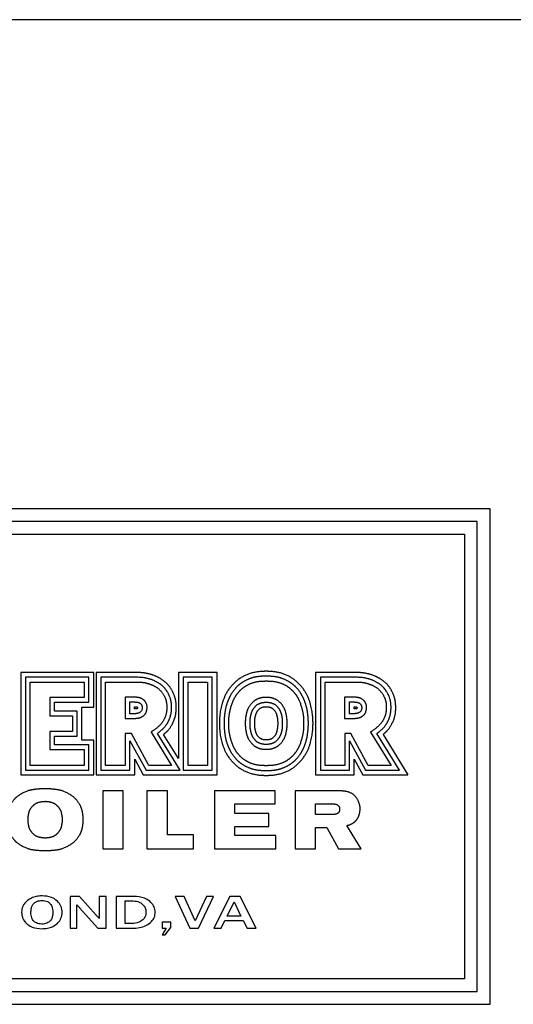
# Model space of a CAD drawing. Header units: inches. Extents: x 24 to 1128, y -69 to 748.
# Tile 235 of 256: x 186 to 205, y 384 to 423. Entities that reach past the tile are written whole.
import ezdxf

# ---------------------------------------------------------------- set-up
doc = ezdxf.new("R2010")
doc.units = ezdxf.units.IN
doc.header["$LTSCALE"] = 32
doc.header["$MEASUREMENT"] = 0
doc.layers.add('Visible (ANSI)', color=7, linetype='Continuous', lineweight=30)

msp = doc.modelspace()

# ---------------------------------------------------------------- linework, layer by layer
at = {"layer": 'Visible (ANSI)'}
for p, q in [((241.41537, 422.98367), (130.66537, 422.98367)), ((204.04037, 403.70741), (168.04037, 403.70741)), ((204.04037, 384.18814), (204.04037, 403.70741)), ((203.54037, 403.20741), (168.54037, 403.20741)), ((203.54037, 384.68814), (203.54037, 403.20741)), ((169.04037, 402.70741), (203.04037, 402.70741)), ((203.04037, 402.70741), (203.04037, 385.18814)), ((188.41966, 397.25997), (185.54593, 397.25997)), ((185.54593, 397.25997), (185.54593, 393.22927)), ((185.73458, 397.07316), (185.73458, 393.41722)), ((188.23477, 397.07316), (185.73458, 397.07316)), ((185.92058, 393.60322), (185.92058, 396.88716)), ((185.92058, 396.88716), (188.04877, 396.88716)), ((188.04877, 396.88716), (188.04877, 396.27344)), ((188.23477, 396.08744), (188.23477, 397.07316)), ((188.41966, 395.89854), (188.41966, 397.25997)), ((190.1969, 397.25997), (188.5178, 397.25997)), ((188.5178, 397.25997), (188.5178, 393.22927)), ((188.70487, 397.0728), (188.70487, 393.4162)), ((190.16393, 397.07276), (188.70487, 397.0728)), ((188.89087, 393.6022), (188.89087, 396.8868)), ((188.89087, 396.8868), (190.15971, 396.8868)), ((191.76287, 397.25997), (191.76287, 393.868)), ((193.28204, 397.25997), (191.76287, 397.25997)), ((193.09571, 397.0728), (191.95104, 397.0728)), ((191.95104, 397.0728), (191.95104, 393.4162)), ((192.13704, 393.6022), (192.13704, 396.8868)), ((192.13704, 396.8868), (192.90971, 396.8868)), ((192.90971, 396.8868), (192.90971, 393.6022)), ((193.09571, 393.4162), (193.09571, 397.0728)), ((193.28204, 393.22927), (193.28204, 397.25997)), ((198.8469, 397.25997), (197.1678, 397.25997)), ((197.1678, 397.25997), (197.1678, 393.22927)), ((197.35487, 397.0728), (197.35487, 393.4162)), ((198.81393, 397.07276), (197.35487, 397.0728)), ((197.54087, 393.6022), (197.54087, 396.8868)), ((197.54087, 396.8868), (198.80971, 396.8868)), ((186.68625, 396.27344), (186.68625, 395.54867)), ((188.04877, 396.27344), (186.68625, 396.27344)), ((189.93848, 396.28903), (189.6574, 396.28903)), ((189.6574, 396.28903), (189.6574, 395.44889)), ((198.58848, 396.28903), (198.3074, 396.28903)), ((198.3074, 396.28903), (198.3074, 395.44889)), ((186.87225, 396.08744), (188.23477, 396.08744)), ((186.87225, 395.73467), (186.87225, 396.08744)), ((187.7657, 395.73467), (186.87225, 395.73467)), ((187.7657, 394.75053), (187.7657, 395.73467)), ((187.95226, 395.89854), (188.41966, 395.89854)), ((187.95226, 394.59973), (187.95226, 395.89854)), ((189.84745, 396.09991), (190.02951, 396.09991)), ((189.84745, 395.63838), (189.84745, 396.09991)), ((190.02951, 395.82426), (190.02951, 395.91527)), ((190.02951, 395.91527), (190.0855, 395.91527)), ((190.08763, 395.82426), (190.02951, 395.82426)), ((198.49745, 396.09991), (198.67951, 396.09991)), ((198.49745, 395.63838), (198.49745, 396.09991)), ((198.67951, 395.82426), (198.67951, 395.91527)), ((198.67951, 395.91527), (198.7355, 395.91527)), ((198.73763, 395.82426), (198.67951, 395.82426)), ((186.68625, 395.54867), (187.5797, 395.54867)), ((187.5797, 395.54867), (187.5797, 394.93653)), ((189.6574, 395.44889), (189.93848, 395.44889)), ((190.00391, 395.63838), (189.84745, 395.63838)), ((198.3074, 395.44889), (198.58848, 395.44889)), ((198.65391, 395.63838), (198.49745, 395.63838)), ((187.5797, 394.93653), (186.68625, 394.93653)), ((186.68625, 394.93653), (186.68625, 394.22494)), ((186.87225, 394.75053), (187.7657, 394.75053)), ((186.87225, 394.41094), (186.87225, 394.75053)), ((188.41966, 394.59973), (187.95226, 394.59973)), ((188.41966, 393.22927), (188.41966, 394.59973)), ((189.90472, 394.85644), (189.66445, 394.85644)), ((189.66445, 394.85644), (189.66445, 393.6022)), ((189.85045, 394.56875), (190.48301, 393.4162)), ((189.85045, 393.4162), (189.85045, 394.56875)), ((190.5931, 393.6022), (189.90472, 394.85644)), ((190.68423, 394.91715), (191.48955, 393.6022)), ((191.82157, 393.4162), (190.93485, 394.86408)), ((191.76287, 393.868), (191.17771, 394.82177)), ((198.55472, 394.85644), (198.31445, 394.85644)), ((198.31445, 394.85644), (198.31445, 393.6022)), ((198.50045, 394.56875), (199.13301, 393.4162)), ((198.50045, 393.4162), (198.50045, 394.56875)), ((199.2431, 393.6022), (198.55472, 394.85644)), ((199.33423, 394.91715), (200.13955, 393.6022)), ((200.47157, 393.4162), (199.58485, 394.86408)), ((199.82771, 394.82177), (200.80475, 393.22927)), ((186.68625, 394.22494), (188.04877, 394.22494)), ((188.23477, 394.41094), (186.87225, 394.41094)), ((188.04877, 394.22494), (188.04877, 393.60322)), ((188.23477, 393.41722), (188.23477, 394.41094)), ((190.0357, 393.84135), (190.37512, 393.22927)), ((190.0357, 393.22927), (190.0357, 393.84135)), ((198.6857, 393.22927), (198.6857, 393.84135)), ((198.6857, 393.84135), (199.02512, 393.22927)), ((185.73458, 393.41722), (188.23477, 393.41722)), ((188.04877, 393.60322), (185.92058, 393.60322)), ((188.70487, 393.4162), (189.85045, 393.4162)), ((189.66445, 393.6022), (188.89087, 393.6022)), ((190.48301, 393.4162), (191.82157, 393.4162)), ((191.48955, 393.6022), (190.5931, 393.6022)), ((191.95104, 393.4162), (193.09571, 393.4162)), ((192.90971, 393.6022), (192.13704, 393.6022)), ((197.35487, 393.4162), (198.50045, 393.4162)), ((198.31445, 393.6022), (197.54087, 393.6022)), ((199.13301, 393.4162), (200.47157, 393.4162)), ((200.13955, 393.6022), (199.2431, 393.6022)), ((185.54593, 393.22927), (188.41966, 393.22927)), ((188.5178, 393.22927), (190.0357, 393.22927)), ((190.37512, 393.22927), (193.28204, 393.22927)), ((197.1678, 393.22927), (198.6857, 393.22927)), ((199.02512, 393.22927), (200.80475, 393.22927)), ((188.78196, 392.60022), (188.78196, 390.3204)), ((189.5881, 392.60022), (188.78196, 392.60022)), ((189.5881, 390.3204), (189.5881, 392.60022)), ((191.32473, 392.59996), (190.51504, 392.59996)), ((190.51504, 392.59996), (190.51504, 390.31934)), ((191.32473, 390.8719), (191.32473, 392.59996)), ((193.17833, 392.59996), (193.17833, 390.31934)), ((195.56933, 392.59996), (193.17833, 392.59996)), ((195.56933, 392.09151), (195.56933, 392.59996)), ((196.35554, 392.59996), (196.35554, 390.31934)), ((198.05566, 392.59996), (196.35554, 392.59996)), ((193.98201, 391.71263), (193.98201, 392.09151)), ((193.98201, 392.09151), (195.56933, 392.09151)), ((197.16354, 392.0879), (197.79082, 392.0879)), ((197.16354, 391.66396), (197.16354, 392.0879)), ((195.31675, 391.71263), (193.98201, 391.71263)), ((195.31675, 391.20004), (195.31675, 391.71263)), ((197.80295, 391.66396), (197.16354, 391.66396)), ((193.98201, 390.83354), (193.98201, 391.20004)), ((193.98201, 391.20004), (195.31675, 391.20004)), ((197.16354, 391.15074), (197.60503, 391.15074)), ((197.16354, 390.31934), (197.16354, 391.15074)), ((197.60503, 391.15074), (198.07222, 390.31641)), ((198.96558, 390.31934), (198.39474, 391.23404)), ((192.35069, 390.8719), (191.32473, 390.8719)), ((192.35069, 390.31934), (192.35069, 390.8719)), ((195.59905, 390.83354), (193.98201, 390.83354)), ((195.59905, 390.31934), (195.59905, 390.83354)), ((188.78196, 390.3204), (189.5881, 390.3204)), ((190.51504, 390.31934), (192.35069, 390.31934)), ((193.17833, 390.31934), (195.59905, 390.31934)), ((196.35554, 390.31934), (197.16354, 390.31934)), ((198.07222, 390.31641), (198.96558, 390.31934)), ((187.86294, 388.43814), (187.48919, 388.43814)), ((187.48919, 388.43814), (187.48919, 387.18814)), ((188.51909, 387.70205), (187.86294, 388.43814)), ((188.9053, 388.43814), (188.63848, 388.43814)), ((188.63848, 388.43814), (188.63848, 387.56709)), ((188.9053, 387.18814), (188.9053, 388.43814)), ((189.99749, 388.43814), (189.30708, 388.43814)), ((189.30708, 388.43814), (189.30708, 387.18814)), ((191.6337, 388.43814), (192.21198, 387.18814)), ((191.99085, 388.43814), (191.6337, 388.43814)), ((192.42066, 387.47988), (191.99085, 388.43814)), ((192.85983, 388.43814), (192.42066, 387.47988)), ((192.55563, 387.18814), (193.14118, 388.43814)), ((193.14118, 388.43814), (192.85983, 388.43814)), ((193.77968, 388.43814), (193.15779, 387.18814)), ((194.196, 388.43814), (193.77968, 388.43814)), ((194.82411, 387.18814), (194.196, 388.43814)), ((187.7612, 387.18814), (187.7612, 388.10384)), ((187.86605, 387.98652), (188.57723, 387.18814)), ((189.65488, 387.3719), (189.65488, 388.26061)), ((189.65488, 388.26061), (189.97569, 388.26061)), ((193.67689, 387.66572), (193.94994, 388.22323)), ((193.94994, 388.22323), (194.22299, 387.66572)), ((194.22299, 387.66572), (193.67689, 387.66572)), ((187.48919, 387.18814), (187.7612, 387.18814)), ((188.57723, 387.18814), (188.9053, 387.18814)), ((189.30708, 387.18814), (189.9217, 387.18814)), ((189.93624, 387.3719), (189.65488, 387.3719)), ((191.46136, 387.42174), (191.11875, 387.42174)), ((191.11875, 387.42174), (191.11875, 387.18814)), ((191.11875, 387.18814), (191.28279, 387.18814)), ((191.28279, 387.18814), (191.11875, 386.92132)), ((191.24022, 386.92132), (191.46136, 387.21202)), ((191.46136, 387.21202), (191.46136, 387.42174)), ((192.21198, 387.18814), (192.55563, 387.18814)), ((193.15779, 387.18814), (193.44641, 387.18814)), ((193.44641, 387.18814), (193.5928, 387.48611)), ((193.5928, 387.48611), (194.31435, 387.48611)), ((194.31435, 387.48611), (194.46385, 387.18814)), ((194.46385, 387.18814), (194.82411, 387.18814)), ((191.11875, 386.92132), (191.24022, 386.92132)), ((203.04037, 385.18814), (169.04037, 385.18814)), ((168.54037, 384.68814), (203.54037, 384.68814)), ((168.04037, 384.18814), (204.04037, 384.18814))]:
    msp.add_line(p, q, dxfattribs=at)
msp.add_arc((197.79664, 391.97317), 0.11488, 86.851313, 92.907697, dxfattribs=at)
for points, degree, knots in [([(195.21931, 397.30805), (194.96883, 397.31014), (194.39466, 397.28579), (193.57821, 396.65994), (193.38072, 395.76615), (193.37503, 395.36368), (193.37478, 395.25868)], 4, [0, 0, 0, 0, 0, 0.44766544, 0.6339037, 1, 1, 1, 1, 1]), ([(197.06385, 395.25868), (197.0636, 395.36368), (197.05791, 395.76615), (196.86042, 396.65994), (196.04397, 397.28579), (195.4698, 397.31014), (195.21931, 397.30805)], 4, [0, 0, 0, 0, 0, 0.3660963, 0.55233456, 1, 1, 1, 1, 1]), ([(190.15971, 396.8868), (190.41562, 396.881), (190.56296, 396.83021), (190.77223, 396.77112), (191.05725, 396.57444), (191.2479, 396.29009), (191.30955, 396.03543), (191.30875, 395.71048), (191.2044, 395.36889), (191.0221, 395.1307), (190.7267, 394.94672), (190.68423, 394.91715)], 4, [0, 0, 0, 0, 0, 0.22034549, 0.30569407, 0.39652303, 0.49296372, 0.59023059, 0.68516844, 0.78231111, 1, 1, 1, 1, 1]), ([(190.93485, 394.86408), (190.95224, 394.87688), (190.98827, 394.90396), (191.03447, 394.94101), (191.08042, 394.98007), (191.11662, 395.0128), (191.16037, 395.05532), (191.1939, 395.09055), (191.22948, 395.13138), (191.25189, 395.1592), (191.27316, 395.1874), (191.28675, 395.20638), (191.30298, 395.23026), (191.31535, 395.24944), (191.33007, 395.27353), (191.34129, 395.29289), (191.3573, 395.32206), (191.37229, 395.35145), (191.39296, 395.39599), (191.40952, 395.43618), (191.42807, 395.4874), (191.44123, 395.52929), (191.45554, 395.58306), (191.4652, 395.62708), (191.47497, 395.68313), (191.48095, 395.72866), (191.4862, 395.78612), (191.48865, 395.83238), (191.48965, 395.89013), (191.48884, 395.93611), (191.48583, 395.99325), (191.48176, 396.03872), (191.47511, 396.08968), (191.46944, 396.1236), (191.46266, 396.15749), (191.45757, 396.18009), (191.449, 396.214), (191.43917, 396.24793), (191.4219, 396.29872), (191.4039, 396.3436), (191.37818, 396.39912), (191.35513, 396.44301), (191.32345, 396.49693), (191.29592, 396.5392), (191.25903, 396.59045), (191.22769, 396.62985), (191.18668, 396.67642), (191.15256, 396.71131), (191.11319, 396.7475), (191.08658, 396.76983), (191.05993, 396.79069), (191.04222, 396.80385), (191.01578, 396.82253), (190.98957, 396.83986), (190.9508, 396.86362), (190.91702, 396.88258), (190.87576, 396.90403), (190.84353, 396.91957), (190.80417, 396.93737), (190.77334, 396.95047), (190.73521, 396.96575), (190.70483, 396.97723), (190.66643, 396.99083), (190.63509, 397.00119), (190.59445, 397.01352), (190.56049, 397.02289), (190.51553, 397.03386), (190.47728, 397.04198), (190.42588, 397.05112), (190.38158, 397.05755), (190.32129, 397.06427), (190.25558, 397.06956), (190.19592, 397.07203), (190.16393, 397.07276)], 3, [0.000000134, 0.000000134, 0.000000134, 0.000000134, 0.019256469, 0.038512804, 0.048140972, 0.067397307, 0.077025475, 0.096281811, 0.105909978, 0.12035223, 0.125166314, 0.134794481, 0.139608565, 0.149236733, 0.154050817, 0.163678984, 0.168493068, 0.18293532, 0.192563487, 0.211819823, 0.22144799, 0.240704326, 0.250332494, 0.269588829, 0.279216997, 0.298473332, 0.3081015, 0.327357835, 0.336986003, 0.356242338, 0.365870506, 0.385126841, 0.394755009, 0.40919726, 0.414011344, 0.423639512, 0.428453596, 0.442895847, 0.452524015, 0.47178035, 0.481408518, 0.500664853, 0.510293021, 0.529549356, 0.539177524, 0.55843386, 0.568062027, 0.587318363, 0.59694653, 0.611388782, 0.616202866, 0.625831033, 0.630645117, 0.645087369, 0.654715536, 0.673971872, 0.683600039, 0.702856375, 0.712484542, 0.731740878, 0.741369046, 0.760625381, 0.770253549, 0.789509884, 0.799138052, 0.818394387, 0.828022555, 0.84727889, 0.856907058, 0.876163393, 0.885791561, 0.905047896, 0.924304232, 0.924304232, 0.924304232, 0.924304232]), ([(191.17771, 394.82177), (191.30849, 394.93618), (191.40025, 395.00445), (191.66311, 395.40636), (191.68081, 395.89742), (191.66562, 396.19804), (191.53413, 396.53407), (191.36963, 396.7827), (191.11142, 397.00148), (190.7888, 397.16147), (190.49872, 397.24634), (190.28427, 397.25713), (190.1969, 397.25997)], 4, [0, 0, 0, 0, 0, 0.20133103, 0.29116474, 0.38474936, 0.47533752, 0.56385134, 0.65137094, 0.73677615, 0.81971305, 1, 1, 1, 1, 1]), ([(195.21931, 397.12024), (195.06596, 397.11787), (194.78992, 397.09921), (194.61071, 397.04761), (194.30299, 396.89818), (194.12535, 396.76116), (194.02896, 396.66888), (193.83502, 396.43268), (193.73601, 396.21012), (193.6248, 395.93921), (193.575, 395.66113), (193.55624, 395.37468), (193.55686, 395.25868)], 4, [0, 0, 0, 0, 0, 0.21443075, 0.29502466, 0.3714022, 0.45147216, 0.53247453, 0.6137125, 0.69895258, 0.78486352, 1, 1, 1, 1, 1]), ([(193.74606, 395.25868), (193.74575, 395.4516), (193.74102, 395.57982), (193.85462, 396.05594), (193.99723, 396.31341), (194.14611, 396.52834), (194.33933, 396.68638), (194.56005, 396.83402), (194.95071, 396.94435), (195.05873, 396.91356), (195.21931, 396.93216)], 4, [-1, -1, -1, -1, -1, -0.73803175, -0.63313753, -0.53068754, -0.43500567, -0.33627821, -0.23846992, 0, 0, 0, 0, 0]), ([(196.88177, 395.25868), (196.88239, 395.37468), (196.86363, 395.66113), (196.81383, 395.93921), (196.70262, 396.21012), (196.60361, 396.43268), (196.40967, 396.66888), (196.31328, 396.76116), (196.13564, 396.89818), (195.82792, 397.04761), (195.64871, 397.09921), (195.37267, 397.11787), (195.21931, 397.12024)], 4, [0, 0, 0, 0, 0, 0.21513648, 0.30104742, 0.3862875, 0.46752547, 0.54852784, 0.6285978, 0.70497534, 0.78556925, 1, 1, 1, 1, 1]), ([(195.21931, 396.93216), (195.3799, 396.91356), (195.48792, 396.94435), (195.87858, 396.83402), (196.0993, 396.68638), (196.29252, 396.52834), (196.4414, 396.31341), (196.58401, 396.05594), (196.69761, 395.57982), (196.69288, 395.4516), (196.69257, 395.25868)], 4, [-1, -1, -1, -1, -1, -0.76153008, -0.66372179, -0.56499433, -0.46931246, -0.36686247, -0.26196825, 0, 0, 0, 0, 0]), ([(198.80971, 396.8868), (199.06562, 396.881), (199.21296, 396.83021), (199.42223, 396.77112), (199.70725, 396.57444), (199.8979, 396.29009), (199.95955, 396.03543), (199.95875, 395.71048), (199.8544, 395.36889), (199.6721, 395.1307), (199.3767, 394.94672), (199.33423, 394.91715)], 4, [0, 0, 0, 0, 0, 0.22034549, 0.30569407, 0.39652303, 0.49296372, 0.59023059, 0.68516844, 0.78231111, 1, 1, 1, 1, 1]), ([(199.58485, 394.86408), (199.60224, 394.87688), (199.63827, 394.90396), (199.68447, 394.94101), (199.73042, 394.98007), (199.76662, 395.0128), (199.81037, 395.05532), (199.8439, 395.09055), (199.87948, 395.13138), (199.90189, 395.1592), (199.92316, 395.1874), (199.93675, 395.20638), (199.95298, 395.23026), (199.96535, 395.24944), (199.98007, 395.27353), (199.99129, 395.29289), (200.0073, 395.32206), (200.02229, 395.35145), (200.04296, 395.39599), (200.05952, 395.43618), (200.07807, 395.4874), (200.09123, 395.52929), (200.10554, 395.58306), (200.1152, 395.62708), (200.12497, 395.68313), (200.13095, 395.72866), (200.1362, 395.78612), (200.13865, 395.83238), (200.13965, 395.89013), (200.13884, 395.93611), (200.13583, 395.99325), (200.13176, 396.03872), (200.12511, 396.08968), (200.11944, 396.1236), (200.11266, 396.15749), (200.10757, 396.18009), (200.099, 396.214), (200.08917, 396.24793), (200.0719, 396.29872), (200.0539, 396.3436), (200.02818, 396.39912), (200.00513, 396.44301), (199.97345, 396.49693), (199.94592, 396.5392), (199.90903, 396.59045), (199.87769, 396.62985), (199.83668, 396.67642), (199.80256, 396.71131), (199.76319, 396.7475), (199.73658, 396.76983), (199.70993, 396.79069), (199.69222, 396.80385), (199.66578, 396.82253), (199.63957, 396.83986), (199.6008, 396.86362), (199.56702, 396.88258), (199.52576, 396.90403), (199.49353, 396.91957), (199.45417, 396.93737), (199.42334, 396.95047), (199.38521, 396.96575), (199.35483, 396.97723), (199.31643, 396.99083), (199.28509, 397.00119), (199.24445, 397.01352), (199.21049, 397.02289), (199.16553, 397.03386), (199.12728, 397.04198), (199.07588, 397.05112), (199.03158, 397.05755), (198.97129, 397.06427), (198.90558, 397.06956), (198.84592, 397.07203), (198.81393, 397.07276)], 3, [0.000000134, 0.000000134, 0.000000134, 0.000000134, 0.019256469, 0.038512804, 0.048140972, 0.067397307, 0.077025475, 0.096281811, 0.105909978, 0.12035223, 0.125166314, 0.134794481, 0.139608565, 0.149236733, 0.154050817, 0.163678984, 0.168493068, 0.18293532, 0.192563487, 0.211819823, 0.22144799, 0.240704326, 0.250332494, 0.269588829, 0.279216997, 0.298473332, 0.3081015, 0.327357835, 0.336986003, 0.356242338, 0.365870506, 0.385126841, 0.394755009, 0.40919726, 0.414011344, 0.423639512, 0.428453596, 0.442895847, 0.452524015, 0.47178035, 0.481408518, 0.500664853, 0.510293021, 0.529549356, 0.539177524, 0.55843386, 0.568062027, 0.587318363, 0.59694653, 0.611388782, 0.616202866, 0.625831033, 0.630645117, 0.645087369, 0.654715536, 0.673971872, 0.683600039, 0.702856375, 0.712484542, 0.731740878, 0.741369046, 0.760625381, 0.770253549, 0.789509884, 0.799138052, 0.818394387, 0.828022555, 0.84727889, 0.856907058, 0.876163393, 0.885791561, 0.905047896, 0.924304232, 0.924304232, 0.924304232, 0.924304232]), ([(199.82771, 394.82177), (199.95849, 394.93618), (200.05025, 395.00445), (200.31311, 395.40636), (200.33081, 395.89742), (200.31562, 396.19804), (200.18413, 396.53407), (200.01963, 396.7827), (199.76142, 397.00148), (199.4388, 397.16147), (199.14872, 397.24634), (198.93427, 397.25713), (198.8469, 397.25997)], 4, [0, 0, 0, 0, 0, 0.20133103, 0.29116474, 0.38474936, 0.47533752, 0.56385134, 0.65137094, 0.73677615, 0.81971305, 1, 1, 1, 1, 1]), ([(189.93848, 395.44889), (189.98933, 395.44965), (190.1147, 395.4558), (190.28347, 395.4622), (190.43848, 395.60496), (190.49606, 395.67421), (190.53084, 395.87688), (190.5252, 395.97581), (190.46538, 396.12082), (190.30972, 396.25766), (190.15436, 396.29029), (190.04703, 396.28777), (189.93848, 396.28903)], 4, [0, 0, 0, 0, 0, 0.19866074, 0.28187304, 0.36718767, 0.44982088, 0.53265045, 0.6189623, 0.70219029, 0.78603846, 1, 1, 1, 1, 1]), ([(195.21931, 396.28194), (195.13497, 396.28211), (195.01205, 396.27277), (194.85819, 396.21928), (194.67016, 396.10045), (194.51275, 395.88358), (194.4282, 395.66578), (194.39649, 395.444), (194.39327, 395.32573), (194.39377, 395.25868)], 4, [0, 0, 0, 0, 0, 0.25572762, 0.3706114, 0.49160152, 0.61702049, 0.74059598, 1, 1, 1, 1, 1]), ([(196.04486, 395.25868), (196.04536, 395.32573), (196.04214, 395.444), (196.01043, 395.66578), (195.92588, 395.88358), (195.76847, 396.10045), (195.58044, 396.21928), (195.42658, 396.27277), (195.30366, 396.28211), (195.21931, 396.28194)], 4, [0, 0, 0, 0, 0, 0.25940402, 0.38297951, 0.50839848, 0.6293886, 0.74427238, 1, 1, 1, 1, 1]), ([(198.58848, 395.44889), (198.63933, 395.44965), (198.7647, 395.4558), (198.93347, 395.4622), (199.08848, 395.60496), (199.14606, 395.67421), (199.18084, 395.87688), (199.1752, 395.97581), (199.11538, 396.12082), (198.95972, 396.25766), (198.80436, 396.29029), (198.69703, 396.28777), (198.58848, 396.28903)], 4, [0, 0, 0, 0, 0, 0.19866074, 0.28187304, 0.36718767, 0.44982088, 0.53265045, 0.6189623, 0.70219029, 0.78603846, 1, 1, 1, 1, 1]), ([(190.02951, 396.09991), (190.07927, 396.09962), (190.25571, 396.09857), (190.39721, 395.92403), (190.29262, 395.6112), (190.02226, 395.64274), (190.00391, 395.63838)], 4, [0, 0, 0, 0, 0, 0.39905707, 0.57780728, 1, 1, 1, 1, 1]), ([(190.0855, 395.91527), (190.09999, 395.91456), (190.13288, 395.91905), (190.1665, 395.86813), (190.13159, 395.8267), (190.10593, 395.82264), (190.08763, 395.82426)], 4, [0, 0, 0, 0, 0, 0.41730727, 0.58519444, 1, 1, 1, 1, 1]), ([(194.58606, 395.25868), (194.5844, 395.40011), (194.58991, 395.46683), (194.62369, 395.64718), (194.69577, 395.80912), (194.844, 396.02054), (195.00996, 396.07199), (195.14547, 396.09227), (195.21931, 396.09135)], 4, [-1, -1, -1, -1, -1, -0.68997381, -0.56776888, -0.43973508, -0.30975696, 0, 0, 0, 0, 0]), ([(194.76725, 395.25868), (194.76825, 395.33279), (194.76338, 395.39543), (194.79239, 395.53614), (194.84222, 395.72303), (194.98689, 395.92117), (195.17937, 395.91034), (195.21931, 395.91167)], 4, [-1, -1, -1, -1, -1, -0.68018497, -0.53857544, -0.38226415, 0, 0, 0, 0, 0]), ([(195.21931, 396.09135), (195.29316, 396.09227), (195.42867, 396.07199), (195.59463, 396.02054), (195.74286, 395.80912), (195.81494, 395.64718), (195.84872, 395.46683), (195.85423, 395.40011), (195.85257, 395.25868)], 4, [-1, -1, -1, -1, -1, -0.69024304, -0.56026492, -0.43223112, -0.31002619, 0, 0, 0, 0, 0]), ([(195.21931, 395.91167), (195.25926, 395.91034), (195.45174, 395.92117), (195.59641, 395.72303), (195.64624, 395.53614), (195.67525, 395.39543), (195.67038, 395.33279), (195.67138, 395.25868)], 4, [-1, -1, -1, -1, -1, -0.61773585, -0.46142456, -0.31981503, 0, 0, 0, 0, 0]), ([(198.67951, 396.09991), (198.72927, 396.09962), (198.90571, 396.09857), (199.04721, 395.92403), (198.94262, 395.6112), (198.67226, 395.64274), (198.65391, 395.63838)], 4, [0, 0, 0, 0, 0, 0.39905707, 0.57780728, 1, 1, 1, 1, 1]), ([(198.7355, 395.91527), (198.74999, 395.91456), (198.78288, 395.91905), (198.8165, 395.86813), (198.78159, 395.8267), (198.75593, 395.82264), (198.73763, 395.82426)], 4, [0, 0, 0, 0, 0, 0.41730727, 0.58519444, 1, 1, 1, 1, 1]), ([(193.37478, 395.25868), (193.37503, 395.15367), (193.38072, 394.7512), (193.57821, 393.85741), (194.39466, 393.23156), (194.96883, 393.20721), (195.21931, 393.2093)], 4, [0, 0, 0, 0, 0, 0.3660963, 0.55233456, 1, 1, 1, 1, 1]), ([(193.55686, 395.25868), (193.55624, 395.14267), (193.575, 394.85622), (193.6248, 394.57814), (193.73601, 394.30723), (193.83502, 394.08467), (194.02896, 393.84848), (194.12535, 393.75619), (194.30299, 393.61917), (194.61071, 393.46974), (194.78992, 393.41814), (195.06596, 393.39948), (195.21931, 393.39711)], 4, [0, 0, 0, 0, 0, 0.21513648, 0.30104742, 0.3862875, 0.46752547, 0.54852784, 0.6285978, 0.70497534, 0.78556925, 1, 1, 1, 1, 1]), ([(195.21931, 393.58519), (195.05873, 393.60379), (194.95071, 393.573), (194.56005, 393.68333), (194.33933, 393.83097), (194.14611, 393.98901), (193.99723, 394.20394), (193.85462, 394.46141), (193.74102, 394.93753), (193.74575, 395.06575), (193.74606, 395.25868)], 4, [-1, -1, -1, -1, -1, -0.76153008, -0.66372179, -0.56499433, -0.46931246, -0.36686247, -0.26196825, 0, 0, 0, 0, 0]), ([(194.39377, 395.25868), (194.39327, 395.19162), (194.39649, 395.07335), (194.4282, 394.85158), (194.51275, 394.63377), (194.67016, 394.4169), (194.85819, 394.29807), (195.01205, 394.24458), (195.13497, 394.23524), (195.21931, 394.23541)], 4, [0, 0, 0, 0, 0, 0.25940402, 0.38297951, 0.50839848, 0.6293886, 0.74427238, 1, 1, 1, 1, 1]), ([(195.21931, 394.426), (195.14547, 394.42508), (195.00996, 394.44536), (194.844, 394.49681), (194.69577, 394.70823), (194.62369, 394.87017), (194.58991, 395.05052), (194.5844, 395.11724), (194.58606, 395.25868)], 4, [-1, -1, -1, -1, -1, -0.69024304, -0.56026492, -0.43223112, -0.31002619, 0, 0, 0, 0, 0]), ([(195.21931, 394.60568), (195.17937, 394.60701), (194.98689, 394.59618), (194.84222, 394.79432), (194.79239, 394.98122), (194.76338, 395.12192), (194.76825, 395.18456), (194.76725, 395.25868)], 4, [-1, -1, -1, -1, -1, -0.61773585, -0.46142456, -0.31981503, 0, 0, 0, 0, 0]), ([(196.69257, 395.25868), (196.69288, 395.06575), (196.69761, 394.93753), (196.58401, 394.46141), (196.4414, 394.20394), (196.29252, 393.98901), (196.0993, 393.83097), (195.87858, 393.68333), (195.48792, 393.573), (195.3799, 393.60379), (195.21931, 393.58519)], 4, [-1, -1, -1, -1, -1, -0.73803175, -0.63313753, -0.53068754, -0.43500567, -0.33627821, -0.23846992, 0, 0, 0, 0, 0]), ([(195.85257, 395.25868), (195.85423, 395.11724), (195.84872, 395.05052), (195.81494, 394.87017), (195.74286, 394.70823), (195.59463, 394.49681), (195.42867, 394.44536), (195.29316, 394.42508), (195.21931, 394.426)], 4, [-1, -1, -1, -1, -1, -0.68997381, -0.56776888, -0.43973508, -0.30975696, 0, 0, 0, 0, 0]), ([(195.21931, 394.23541), (195.30366, 394.23524), (195.42658, 394.24458), (195.58044, 394.29807), (195.76847, 394.4169), (195.92588, 394.63377), (196.01043, 394.85158), (196.04214, 395.07335), (196.04536, 395.19162), (196.04486, 395.25868)], 4, [0, 0, 0, 0, 0, 0.25572762, 0.3706114, 0.49160152, 0.61702049, 0.74059598, 1, 1, 1, 1, 1]), ([(195.21931, 393.39711), (195.37267, 393.39948), (195.64871, 393.41814), (195.82792, 393.46974), (196.13564, 393.61917), (196.31328, 393.75619), (196.40967, 393.84848), (196.60361, 394.08467), (196.70262, 394.30723), (196.81383, 394.57814), (196.86363, 394.85622), (196.88239, 395.14267), (196.88177, 395.25868)], 4, [0, 0, 0, 0, 0, 0.21443075, 0.29502466, 0.3714022, 0.45147216, 0.53247453, 0.6137125, 0.69895258, 0.78486352, 1, 1, 1, 1, 1]), ([(195.67138, 395.25868), (195.67038, 395.18456), (195.67525, 395.12192), (195.64624, 394.98122), (195.59641, 394.79432), (195.45174, 394.59618), (195.25926, 394.60701), (195.21931, 394.60568)], 4, [-1, -1, -1, -1, -1, -0.68018497, -0.53857544, -0.38226415, 0, 0, 0, 0, 0]), ([(195.21931, 393.2093), (195.4698, 393.20721), (196.04397, 393.23156), (196.86042, 393.85741), (197.05791, 394.7512), (197.0636, 395.15367), (197.06385, 395.25868)], 4, [0, 0, 0, 0, 0, 0.44766544, 0.6339037, 1, 1, 1, 1, 1]), ([(186.50466, 392.68119), (186.37556, 392.68316), (186.12047, 392.6564), (185.83548, 392.65064), (185.44529, 392.40454), (185.33019, 392.32647), (185.13134, 392.06296), (185.06306, 391.91225), (184.99708, 391.67796), (185.0091, 391.51661), (185.00826, 391.46249)], 4, [0, 0, 0, 0, 0, 0.27582193, 0.38707637, 0.49831731, 0.60080917, 0.6965979, 0.79262054, 1, 1, 1, 1, 1]), ([(188.00107, 391.46249), (188.00023, 391.51661), (188.01224, 391.67796), (187.94626, 391.91225), (187.87798, 392.06296), (187.67914, 392.32647), (187.56404, 392.40454), (187.17384, 392.65064), (186.88886, 392.6564), (186.63377, 392.68316), (186.50466, 392.68119)], 4, [0, 0, 0, 0, 0, 0.20737946, 0.3034021, 0.39919083, 0.50168269, 0.61292363, 0.72417807, 1, 1, 1, 1, 1]), ([(198.39474, 391.23404), (198.46725, 391.25204), (198.56029, 391.26594), (198.71658, 391.37453), (198.78896, 391.46095), (198.86335, 391.57993), (198.89752, 391.67934), (198.93276, 391.88231), (198.90837, 392.04751), (198.86147, 392.18936), (198.68106, 392.51035), (198.37252, 392.60214), (198.21263, 392.58996), (198.05566, 392.59996)], 4, [0, 0, 0, 0, 0, 0.1657102, 0.230653, 0.29443981, 0.36217923, 0.43524969, 0.51061991, 0.59326289, 0.67965104, 0.76915029, 1, 1, 1, 1, 1]), ([(185.83373, 391.46249), (185.83425, 391.48888), (185.82785, 391.58389), (185.8767, 391.79881), (185.9289, 391.89769), (186.08723, 392.09201), (186.21002, 392.16344), (186.45027, 392.1862), (186.50466, 392.18588)], 4, [-1, -1, -1, -1, -1, -0.73584924, -0.60872699, -0.47963498, -0.34694704, 0, 0, 0, 0, 0]), ([(186.50466, 392.18588), (186.55905, 392.1862), (186.79931, 392.16344), (186.92209, 392.09201), (187.08042, 391.89769), (187.13262, 391.79881), (187.18148, 391.58389), (187.17508, 391.48888), (187.17559, 391.46249)], 4, [-1, -1, -1, -1, -1, -0.65305296, -0.52036502, -0.39127301, -0.26415076, 0, 0, 0, 0, 0]), ([(197.80295, 392.08788), (197.82223, 392.08682), (198.01599, 392.10586), (198.11273, 391.97576), (198.11255, 391.88887), (198.11399, 391.79723), (198.04589, 391.70929), (197.99206, 391.67758), (197.90096, 391.66437), (197.80295, 391.66396)], 4, [0, 0, 0, 0, 0, 0.30595814, 0.42116198, 0.52293683, 0.61838503, 0.71472487, 1, 1, 1, 1, 1]), ([(185.00826, 391.46249), (185.0091, 391.40837), (184.99708, 391.24703), (185.06306, 391.01273), (185.13134, 390.86202), (185.33019, 390.59851), (185.44529, 390.52044), (185.83548, 390.27434), (186.12047, 390.26858), (186.37556, 390.24183), (186.50466, 390.2438)], 4, [0, 0, 0, 0, 0, 0.20737946, 0.3034021, 0.39919083, 0.50168269, 0.61292363, 0.72417807, 1, 1, 1, 1, 1]), ([(186.50466, 390.73911), (186.45027, 390.73878), (186.21002, 390.76154), (186.08723, 390.83298), (185.9289, 391.02729), (185.8767, 391.12617), (185.82785, 391.3411), (185.83425, 391.43611), (185.83373, 391.46249)], 4, [-1, -1, -1, -1, -1, -0.65305296, -0.52036502, -0.39127301, -0.26415076, 0, 0, 0, 0, 0]), ([(187.17559, 391.46249), (187.17508, 391.43611), (187.18148, 391.3411), (187.13262, 391.12617), (187.08042, 391.02729), (186.92209, 390.83298), (186.79931, 390.76154), (186.55905, 390.73878), (186.50466, 390.73911)], 4, [-1, -1, -1, -1, -1, -0.73584924, -0.60872699, -0.47963498, -0.34694704, 0, 0, 0, 0, 0]), ([(186.50466, 390.2438), (186.63377, 390.24183), (186.88886, 390.26858), (187.17384, 390.27434), (187.56404, 390.52044), (187.67914, 390.59851), (187.87798, 390.86202), (187.94626, 391.01273), (188.01224, 391.24703), (188.00023, 391.40837), (188.00107, 391.46249)], 4, [0, 0, 0, 0, 0, 0.27582193, 0.38707637, 0.49831731, 0.60080917, 0.6965979, 0.79262054, 1, 1, 1, 1, 1]), ([(186.38557, 388.45683), (186.30967, 388.45683), (186.23329, 388.4508), (186.09151, 388.42319), (186.02595, 388.40322), (185.85822, 388.32637), (185.78777, 388.26564), (185.69165, 388.16541), (185.65139, 388.10657), (185.59413, 387.96893), (185.58096, 387.89421), (185.58096, 387.81729)], 3, [-2.27765202, -2.27765202, -2.27765202, -2.27765202, -1.94481441, -1.94481441, -1.64432937, -1.64432937, -1.13592244, -1.13592244, -0.58612629, -0.58612629, 0, 0, 0, 0]), ([(187.17461, 387.81418), (187.17461, 387.85623), (187.17093, 387.89808), (187.15505, 387.97886), (187.14335, 388.01718), (187.09592, 388.12739), (187.04977, 388.19104), (186.91457, 388.32183), (186.83263, 388.36598), (186.64271, 388.44013), (186.51294, 388.45683), (186.38557, 388.45683)], 3, [-2.42176588, -2.42176588, -2.42176588, -2.42176588, -2.19610977, -2.19610977, -1.98002731, -1.98002731, -1.55226681, -1.55226681, -0.97056449, -0.97056449, 0, 0, 0, 0]), ([(190.84467, 387.81106), (190.84467, 387.84808), (190.84126, 387.88485), (190.82679, 387.95638), (190.81607, 387.99051), (190.77153, 388.09255), (190.72697, 388.15256), (190.61827, 388.25749), (190.53779, 388.3203), (190.28407, 388.41947), (190.13949, 388.43814), (189.99749, 388.43814)], 3, [-4.01785158, -4.01785158, -4.01785158, -4.01785158, -3.53280981, -3.53280981, -3.06160953, -3.06160953, -2.07405834, -2.07405834, -1.08203288, -1.08203288, 0, 0, 0, 0]), ([(185.94641, 387.81003), (185.94641, 387.85796), (185.94985, 387.90685), (185.96637, 387.99436), (185.97816, 388.03424), (186.014, 388.10992), (186.03802, 388.14452), (186.10196, 388.20508), (186.14044, 388.22806), (186.24518, 388.26796), (186.31382, 388.27618), (186.38038, 388.27618)], 3, [-1.8554977, -1.8554977, -1.8554977, -1.8554977, -1.49045369, -1.49045369, -1.17749363, -1.17749363, -0.85306654, -0.85306654, -0.50721666, -0.50721666, 0, 0, 0, 0]), ([(186.38038, 388.27618), (186.41962, 388.27618), (186.45939, 388.27323), (186.53177, 388.25937), (186.56494, 388.24942), (186.63309, 388.21761), (186.6659, 388.19454), (186.71077, 388.14677), (186.745, 388.10715), (186.79857, 387.96829), (186.80812, 387.89133), (186.80812, 387.81626)], 3, [-3.72393934, -3.72393934, -3.72393934, -3.72393934, -2.83528225, -2.83528225, -2.05554384, -2.05554384, -1.13300755, -1.13300755, -0.5720848, -0.5720848, 0, 0, 0, 0]), ([(187.7612, 388.10384), (187.77083, 388.09274), (187.78134, 388.08066), (187.79759, 388.0621), (187.80541, 388.05319), (187.81207, 388.0457)], 3, [-0.189446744, -0.189446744, -0.189446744, -0.189446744, -0.076333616, -0.076333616, 0, 0, 0, 0]), ([(187.81207, 388.0457), (187.82247, 388.03443), (187.83389, 388.02202), (187.85102, 388.00324), (187.85932, 387.9941), (187.86605, 387.98652)], 3, [-0.195622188, -0.195622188, -0.195622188, -0.195622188, -0.077292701, -0.077292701, 0, 0, 0, 0]), ([(189.97569, 388.26061), (190.01816, 388.26061), (190.06076, 388.25725), (190.14072, 388.24213), (190.178, 388.23115), (190.24833, 388.20055), (190.30585, 388.1706), (190.39846, 388.07396), (190.42748, 388.03156), (190.4687, 387.93251), (190.47818, 387.87882), (190.47818, 387.82352)], 3, [-2.78469141, -2.78469141, -2.78469141, -2.78469141, -2.08361163, -2.08361163, -1.44126103, -1.44126103, -0.81749058, -0.81749058, -0.42133511, -0.42133511, 0, 0, 0, 0]), ([(185.58096, 387.81729), (185.58096, 387.77433), (185.58477, 387.73158), (185.60115, 387.64897), (185.61323, 387.60975), (185.66242, 387.49613), (185.71053, 387.43034), (185.81763, 387.3272), (185.88812, 387.27179), (186.11394, 387.18456), (186.24352, 387.16841), (186.37, 387.16841)], 3, [-4.05942399, -4.05942399, -4.05942399, -4.05942399, -3.48837423, -3.48837423, -2.94009399, -2.94009399, -1.84289214, -1.84289214, -0.96380957, -0.96380957, 0, 0, 0, 0]), ([(186.37311, 387.3501), (186.33454, 387.3501), (186.29564, 387.35319), (186.22394, 387.36746), (186.19095, 387.37775), (186.1133, 387.41462), (186.08001, 387.4423), (186.02236, 387.50386), (185.99803, 387.54558), (185.95515, 387.66023), (185.94641, 387.73657), (185.94641, 387.81003)], 3, [-1.58552919, -1.58552919, -1.58552919, -1.58552919, -1.38288457, -1.38288457, -1.20153755, -1.20153755, -0.9314466, -0.9314466, -0.5597707, -0.5597707, 0, 0, 0, 0]), ([(186.37, 387.16841), (186.44838, 387.16841), (186.52739, 387.17461), (186.6733, 387.20319), (186.74056, 387.22382), (186.90253, 387.29921), (186.96881, 387.35503), (187.06257, 387.45119), (187.10258, 387.51022), (187.16141, 387.65265), (187.17461, 387.73256), (187.17461, 387.81418)], 3, [-2.29176469, -2.29176469, -2.29176469, -2.29176469, -1.95086041, -1.95086041, -1.6452448, -1.6452448, -1.17409702, -1.17409702, -0.62190768, -0.62190768, 0, 0, 0, 0]), ([(186.80812, 387.81626), (186.80812, 387.76615), (186.80473, 387.71441), (186.78787, 387.62451), (186.77597, 387.58389), (186.74213, 387.51567), (186.72224, 387.48737), (186.67148, 387.43997), (186.62863, 387.40958), (186.50981, 387.36083), (186.44197, 387.3501), (186.37311, 387.3501)], 3, [-2.63353826, -2.63353826, -2.63353826, -2.63353826, -1.97617775, -1.97617775, -1.43446404, -1.43446404, -0.97850464, -0.97850464, -0.52466137, -0.52466137, 0, 0, 0, 0]), ([(188.63848, 387.56709), (188.61372, 387.59509), (188.57849, 387.63493), (188.55082, 387.6662), (188.52351, 387.69707), (188.51909, 387.70205)], 3, [-0.619837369, -0.619837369, -0.619837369, -0.619837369, -0.050770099, -0.050770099, 0, 0, 0, 0]), ([(189.9217, 387.18814), (190.02424, 387.18814), (190.1292, 387.19524), (190.31549, 387.22965), (190.40026, 387.25412), (190.58536, 387.34109), (190.65281, 387.40054), (190.74303, 387.49536), (190.78032, 387.5497), (190.83254, 387.67494), (190.84467, 387.74191), (190.84467, 387.81106)], 3, [-2.31408423, -2.31408423, -2.31408423, -2.31408423, -1.88637986, -1.88637986, -1.52422606, -1.52422606, -1.03399076, -1.03399076, -0.52691953, -0.52691953, 0, 0, 0, 0]), ([(190.47818, 387.82352), (190.47818, 387.79018), (190.47557, 387.75673), (190.46379, 387.69396), (190.45523, 387.6647), (190.424, 387.59244), (190.39705, 387.55364), (190.31216, 387.47238), (190.2499, 387.43969), (190.11781, 387.38577), (190.0275, 387.3719), (189.93624, 387.3719)], 3, [-1.71973036, -1.71973036, -1.71973036, -1.71973036, -1.53143065, -1.53143065, -1.35905816, -1.35905816, -1.08687411, -1.08687411, -0.69539431, -0.69539431, 0, 0, 0, 0])]:
    msp.add_open_spline(points, degree=degree, knots=knots, dxfattribs=at)

doc.saveas('drawing.dxf')
